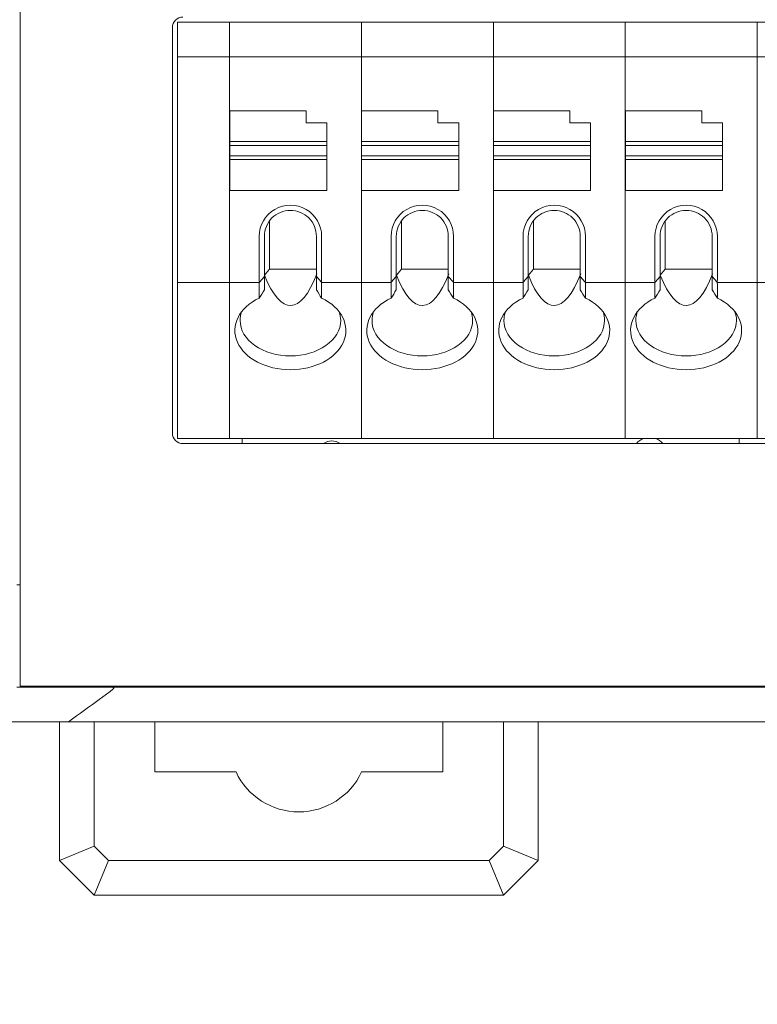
# Model space of a CAD drawing. Header units: millimetres. Extents: x -1114 to 1396, y -630 to 631.
# Tile 160 of 256: x -50 to -28, y -190 to -162. Entities that reach past the tile are written whole.
import ezdxf

# ---------------------------------------------------------------- set-up
doc = ezdxf.new("R2010")
doc.units = ezdxf.units.MM
doc.header["$MEASUREMENT"] = 0

msp = doc.modelspace()

# ---------------------------------------------------------------- linework, layer by layer
at = {"lineweight": 18}
for points, knots in [([(1038.9843, -629.7647), (1038.9843, -629.7647), (-1111.4882, -629.7647), (-1111.4882, -629.7647), (-1111.4882, -629.7647), (-1111.4882, -629.7647), (-1111.4882, 630.7883), (-1111.4882, 630.7883), (-1111.4882, 630.7883), (-1111.4882, 630.7883), (1038.9843, 630.7883), (1038.9843, 630.7883)], [0, 0, 0, 0, 0.3333333, 0.3333333, 0.3333333, 0.3333333, 0.6666667, 0.6666667, 0.6666667, 0.6666667, 1, 1, 1, 1]), ([(-45.0595, -161.6485), (-45.1391, -161.6485), (-45.2154, -161.6801), (-45.2716, -161.7363), (-45.2716, -161.7363), (-45.3279, -161.7926), (-45.3595, -161.8689), (-45.3595, -161.9485)], [0, 0, 0, 0, 0.5, 0.5, 0.5, 0.5, 1, 1, 1, 1]), ([(-41.0585, -167.9724), (-41.0585, -167.6508), (-41.2301, -167.3537), (-41.5085, -167.1929), (-41.5085, -167.1929), (-41.787, -167.0322), (-42.1301, -167.0322), (-42.4085, -167.1929), (-42.4085, -167.1929), (-42.687, -167.3537), (-42.8585, -167.6508), (-42.8585, -167.9724)], [0, 0, 0, 0, 0.3333333, 0.3333333, 0.3333333, 0.3333333, 0.6666667, 0.6666667, 0.6666667, 0.6666667, 1, 1, 1, 1]), ([(-41.9585, -167.2224), (-42.1575, -167.2224), (-42.3482, -167.3014), (-42.4889, -167.442), (-42.4889, -167.442), (-42.6295, -167.5827), (-42.7085, -167.7735), (-42.7085, -167.9724)], [0, 0, 0, 0, 0.5, 0.5, 0.5, 0.5, 1, 1, 1, 1]), ([(-41.2085, -167.9724), (-41.2085, -167.7735), (-41.2876, -167.5827), (-41.4282, -167.442), (-41.4282, -167.442), (-41.5689, -167.3014), (-41.7596, -167.2224), (-41.9585, -167.2224)], [0, 0, 0, 0, 0.5, 0.5, 0.5, 0.5, 1, 1, 1, 1]), ([(-37.2553, -167.9724), (-37.2553, -167.6508), (-37.4268, -167.3537), (-37.7053, -167.1929), (-37.7053, -167.1929), (-37.9838, -167.0322), (-38.3268, -167.0322), (-38.6053, -167.1929), (-38.6053, -167.1929), (-38.8838, -167.3537), (-39.0553, -167.6508), (-39.0553, -167.9724)], [0, 0, 0, 0, 0.3333333, 0.3333333, 0.3333333, 0.3333333, 0.6666667, 0.6666667, 0.6666667, 0.6666667, 1, 1, 1, 1]), ([(-38.1553, -167.2224), (-38.3542, -167.2224), (-38.545, -167.3014), (-38.6856, -167.442), (-38.6856, -167.442), (-38.8263, -167.5827), (-38.9053, -167.7735), (-38.9053, -167.9724)], [0, 0, 0, 0, 0.5, 0.5, 0.5, 0.5, 1, 1, 1, 1]), ([(-37.4053, -167.9724), (-37.4053, -167.7735), (-37.4843, -167.5827), (-37.625, -167.442), (-37.625, -167.442), (-37.7656, -167.3014), (-37.9564, -167.2224), (-38.1553, -167.2224)], [0, 0, 0, 0, 0.5, 0.5, 0.5, 0.5, 1, 1, 1, 1]), ([(-33.452, -167.9724), (-33.452, -167.6508), (-33.6236, -167.3537), (-33.902, -167.1929), (-33.902, -167.1929), (-34.1805, -167.0322), (-34.5236, -167.0322), (-34.802, -167.1929), (-34.802, -167.1929), (-35.0805, -167.3537), (-35.252, -167.6508), (-35.252, -167.9724)], [0, 0, 0, 0, 0.3333333, 0.3333333, 0.3333333, 0.3333333, 0.6666667, 0.6666667, 0.6666667, 0.6666667, 1, 1, 1, 1]), ([(-34.352, -167.2224), (-34.5509, -167.2224), (-34.7417, -167.3014), (-34.8824, -167.442), (-34.8824, -167.442), (-35.023, -167.5827), (-35.102, -167.7735), (-35.102, -167.9724)], [0, 0, 0, 0, 0.5, 0.5, 0.5, 0.5, 1, 1, 1, 1]), ([(-33.602, -167.9724), (-33.602, -167.7735), (-33.6811, -167.5827), (-33.8217, -167.442), (-33.8217, -167.442), (-33.9624, -167.3014), (-34.1531, -167.2224), (-34.352, -167.2224)], [0, 0, 0, 0, 0.5, 0.5, 0.5, 0.5, 1, 1, 1, 1]), ([(-29.6488, -167.9724), (-29.6488, -167.6508), (-29.8203, -167.3537), (-30.0988, -167.1929), (-30.0988, -167.1929), (-30.3772, -167.0322), (-30.7203, -167.0322), (-30.9988, -167.1929), (-30.9988, -167.1929), (-31.2772, -167.3537), (-31.4488, -167.6508), (-31.4488, -167.9724)], [0, 0, 0, 0, 0.3333333, 0.3333333, 0.3333333, 0.3333333, 0.6666667, 0.6666667, 0.6666667, 0.6666667, 1, 1, 1, 1]), ([(-30.5488, -167.2224), (-30.7477, -167.2224), (-30.9385, -167.3014), (-31.0791, -167.442), (-31.0791, -167.442), (-31.2198, -167.5827), (-31.2988, -167.7735), (-31.2988, -167.9724)], [0, 0, 0, 0, 0.5, 0.5, 0.5, 0.5, 1, 1, 1, 1]), ([(-29.7988, -167.9724), (-29.7988, -167.7735), (-29.8778, -167.5827), (-30.0185, -167.442), (-30.0185, -167.442), (-30.1591, -167.3014), (-30.3499, -167.2224), (-30.5488, -167.2224)], [0, 0, 0, 0, 0.5, 0.5, 0.5, 0.5, 1, 1, 1, 1]), ([(-42.8585, -169.7518), (-43.4392, -170.0311), (-43.6944, -170.5455), (-43.4877, -171.0201), (-43.4877, -171.0201), (-43.281, -171.4947), (-42.6608, -171.8186), (-41.9585, -171.8186)], [0, 0, 0, 0, 0.5, 0.5, 0.5, 0.5, 1, 1, 1, 1]), ([(-41.9585, -171.8186), (-41.2563, -171.8186), (-40.6361, -171.4947), (-40.4294, -171.0201), (-40.4294, -171.0201), (-40.2227, -170.5455), (-40.4779, -170.0311), (-41.0585, -169.7518)], [0, 0, 0, 0, 0.5, 0.5, 0.5, 0.5, 1, 1, 1, 1]), ([(-39.0553, -169.7518), (-39.6359, -170.0311), (-39.8911, -170.5455), (-39.6844, -171.0201), (-39.6844, -171.0201), (-39.4778, -171.4947), (-38.8576, -171.8186), (-38.1553, -171.8186)], [0, 0, 0, 0, 0.5, 0.5, 0.5, 0.5, 1, 1, 1, 1]), ([(-38.1553, -171.8186), (-37.453, -171.8186), (-36.8328, -171.4947), (-36.6261, -171.0201), (-36.6261, -171.0201), (-36.4195, -170.5455), (-36.6746, -170.0311), (-37.2553, -169.7518)], [0, 0, 0, 0, 0.5, 0.5, 0.5, 0.5, 1, 1, 1, 1]), ([(-35.252, -169.7518), (-35.8327, -170.0311), (-36.0879, -170.5455), (-35.8812, -171.0201), (-35.8812, -171.0201), (-35.6745, -171.4947), (-35.0543, -171.8186), (-34.352, -171.8186)], [0, 0, 0, 0, 0.5, 0.5, 0.5, 0.5, 1, 1, 1, 1]), ([(-34.352, -171.8186), (-33.6497, -171.8186), (-33.0296, -171.4947), (-32.8229, -171.0201), (-32.8229, -171.0201), (-32.6162, -170.5455), (-32.8714, -170.0311), (-33.452, -169.7518)], [0, 0, 0, 0, 0.5, 0.5, 0.5, 0.5, 1, 1, 1, 1]), ([(-31.4488, -169.7518), (-32.0294, -170.0311), (-32.2846, -170.5455), (-32.0779, -171.0201), (-32.0779, -171.0201), (-31.8713, -171.4947), (-31.2511, -171.8186), (-30.5488, -171.8186)], [0, 0, 0, 0, 0.5, 0.5, 0.5, 0.5, 1, 1, 1, 1]), ([(-30.5488, -171.8186), (-29.8465, -171.8186), (-29.2263, -171.4947), (-29.0196, -171.0201), (-29.0196, -171.0201), (-28.813, -170.5455), (-29.0681, -170.0311), (-29.6488, -169.7518)], [0, 0, 0, 0, 0.5, 0.5, 0.5, 0.5, 1, 1, 1, 1]), ([(-43.4085, -170.3958), (-43.4085, -170.6677), (-43.2558, -170.9285), (-42.9839, -171.1208), (-42.9839, -171.1208), (-42.7119, -171.3131), (-42.3431, -171.4211), (-41.9585, -171.4211)], [0, 0, 0, 0, 0.5, 0.5, 0.5, 0.5, 1, 1, 1, 1]), ([(-41.9585, -171.4211), (-41.574, -171.4211), (-41.2052, -171.3131), (-40.9332, -171.1208), (-40.9332, -171.1208), (-40.6613, -170.9285), (-40.5085, -170.6677), (-40.5085, -170.3958)], [0, 0, 0, 0, 0.5, 0.5, 0.5, 0.5, 1, 1, 1, 1]), ([(-39.6053, -170.3958), (-39.6053, -170.6677), (-39.4525, -170.9285), (-39.1806, -171.1208), (-39.1806, -171.1208), (-38.9087, -171.3131), (-38.5399, -171.4211), (-38.1553, -171.4211)], [0, 0, 0, 0, 0.5, 0.5, 0.5, 0.5, 1, 1, 1, 1]), ([(-38.1553, -171.4211), (-37.7707, -171.4211), (-37.4019, -171.3131), (-37.13, -171.1208), (-37.13, -171.1208), (-36.8581, -170.9285), (-36.7053, -170.6677), (-36.7053, -170.3958)], [0, 0, 0, 0, 0.5, 0.5, 0.5, 0.5, 1, 1, 1, 1]), ([(-35.802, -170.3958), (-35.802, -170.6677), (-35.6493, -170.9285), (-35.3773, -171.1208), (-35.3773, -171.1208), (-35.1054, -171.3131), (-34.7366, -171.4211), (-34.352, -171.4211)], [0, 0, 0, 0, 0.5, 0.5, 0.5, 0.5, 1, 1, 1, 1]), ([(-34.352, -171.4211), (-33.9675, -171.4211), (-33.5987, -171.3131), (-33.3267, -171.1208), (-33.3267, -171.1208), (-33.0548, -170.9285), (-32.902, -170.6677), (-32.902, -170.3958)], [0, 0, 0, 0, 0.5, 0.5, 0.5, 0.5, 1, 1, 1, 1]), ([(-31.9988, -170.3958), (-31.9988, -170.6677), (-31.846, -170.9285), (-31.5741, -171.1208), (-31.5741, -171.1208), (-31.3022, -171.3131), (-30.9333, -171.4211), (-30.5488, -171.4211)], [0, 0, 0, 0, 0.5, 0.5, 0.5, 0.5, 1, 1, 1, 1]), ([(-30.5488, -171.4211), (-30.1642, -171.4211), (-29.7954, -171.3131), (-29.5235, -171.1208), (-29.5235, -171.1208), (-29.2515, -170.9285), (-29.0988, -170.6677), (-29.0988, -170.3958)], [0, 0, 0, 0, 0.5, 0.5, 0.5, 0.5, 1, 1, 1, 1]), ([(-45.3595, -173.6485), (-45.3595, -173.728), (-45.3279, -173.8043), (-45.2716, -173.8606), (-45.2716, -173.8606), (-45.2154, -173.9168), (-45.1391, -173.9485), (-45.0595, -173.9485)], [0, 0, 0, 0, 0.5, 0.5, 0.5, 0.5, 1, 1, 1, 1]), ([(-47.8463, -180.9702), (-47.8793, -180.9706), (-47.9121, -180.9706), (-47.9447, -180.9703), (-47.9447, -180.9703), (-47.9774, -180.9701), (-48.0099, -180.9699), (-48.0423, -180.9697), (-48.0423, -180.9697), (-48.1071, -180.9695), (-48.1714, -180.9694), (-48.2351, -180.9695), (-48.2351, -180.9695), (-48.2988, -180.9695), (-48.362, -180.9695), (-48.4247, -180.9695), (-48.4247, -180.9695), (-48.456, -180.9695), (-48.4872, -180.9695), (-48.5182, -180.9695), (-48.5182, -180.9695), (-48.5492, -180.9695), (-48.5798, -180.9694), (-48.61, -180.9694), (-48.61, -180.9694), (-48.7309, -180.9694), (-48.8455, -180.9695), (-48.954, -180.9695), (-48.954, -180.9695), (-48.9811, -180.9695), (-49.0079, -180.9695), (-49.0342, -180.9695), (-49.0342, -180.9695), (-49.0606, -180.9695), (-49.0866, -180.9695), (-49.112, -180.9695), (-49.112, -180.9695), (-49.163, -180.9695), (-49.2117, -180.9695), (-49.2582, -180.9695), (-49.2582, -180.9695), (-49.3048, -180.9694), (-49.3491, -180.9694), (-49.391, -180.9694), (-49.391, -180.9694), (-49.4328, -180.9693), (-49.4721, -180.9694), (-49.5087, -180.9694), (-49.5087, -180.9694), (-49.5454, -180.9694), (-49.5793, -180.9695), (-49.6103, -180.9695), (-49.6103, -180.9695), (-49.6258, -180.9695), (-49.6406, -180.9695), (-49.6547, -180.9695), (-49.6547, -180.9695), (-49.6687, -180.9695), (-49.6821, -180.9695), (-49.6946, -180.9695), (-49.6946, -180.9695), (-49.7447, -180.9695), (-49.7824, -180.9694), (-49.8078, -180.9696), (-49.8078, -180.9696), (-49.8205, -180.9696), (-49.8301, -180.9697), (-49.8366, -180.9699), (-49.8366, -180.9699), (-49.8398, -180.97), (-49.8423, -180.9702), (-49.8439, -180.9703), (-49.8439, -180.9703), (-49.8455, -180.9705), (-49.8463, -180.9705), (-49.8463, -180.9702)], [0, 0, 0, 0, 0.0526316, 0.0526316, 0.0526316, 0.0526316, 0.1052632, 0.1052632, 0.1052632, 0.1052632, 0.1578947, 0.1578947, 0.1578947, 0.1578947, 0.2105263, 0.2105263, 0.2105263, 0.2105263, 0.2631579, 0.2631579, 0.2631579, 0.2631579, 0.3157895, 0.3157895, 0.3157895, 0.3157895, 0.3684211, 0.3684211, 0.3684211, 0.3684211, 0.4210526, 0.4210526, 0.4210526, 0.4210526, 0.4736842, 0.4736842, 0.4736842, 0.4736842, 0.5263158, 0.5263158, 0.5263158, 0.5263158, 0.5789474, 0.5789474, 0.5789474, 0.5789474, 0.6315789, 0.6315789, 0.6315789, 0.6315789, 0.6842105, 0.6842105, 0.6842105, 0.6842105, 0.7368421, 0.7368421, 0.7368421, 0.7368421, 0.7894737, 0.7894737, 0.7894737, 0.7894737, 0.8421053, 0.8421053, 0.8421053, 0.8421053, 0.8947368, 0.8947368, 0.8947368, 0.8947368, 0.9473684, 0.9473684, 0.9473684, 0.9473684, 1, 1, 1, 1]), ([(-48.3537, -181.9695), (-48.0475, -181.7479), (-47.7413, -181.5264), (-47.437, -181.3043), (-47.437, -181.3043), (-47.3429, -181.2356), (-47.2482, -181.167), (-47.1575, -181.0974), (-47.1575, -181.0974), (-47.1348, -181.08), (-47.1124, -181.0625), (-47.0915, -181.0447), (-47.0915, -181.0447), (-47.0811, -181.0357), (-47.071, -181.0267), (-47.0627, -181.0174), (-47.0627, -181.0174), (-47.0586, -181.0127), (-47.0548, -181.0079), (-47.0525, -181.003), (-47.0525, -181.003), (-47.0503, -180.9981), (-47.0494, -180.9927), (-47.0539, -180.9881), (-47.0539, -180.9881), (-47.0585, -180.9836), (-47.0684, -180.9804), (-47.0788, -180.9784), (-47.0788, -180.9784), (-47.0892, -180.9764), (-47.1001, -180.9752), (-47.111, -180.9742), (-47.111, -180.9742), (-47.1328, -180.9723), (-47.1551, -180.9713), (-47.1773, -180.9706), (-47.1773, -180.9706), (-47.1876, -180.9702), (-47.1978, -180.9699), (-47.2081, -180.9696)], [0, 0, 0, 0, 0.1, 0.1, 0.1, 0.1, 0.2, 0.2, 0.2, 0.2, 0.3, 0.3, 0.3, 0.3, 0.4, 0.4, 0.4, 0.4, 0.5, 0.5, 0.5, 0.5, 0.6, 0.6, 0.6, 0.6, 0.7, 0.7, 0.7, 0.7, 0.8, 0.8, 0.8, 0.8, 0.9, 0.9, 0.9, 0.9, 1, 1, 1, 1]), ([(-47.3463, -180.9697), (-47.4297, -180.9698), (-47.513, -180.9695), (-47.5963, -180.9694), (-47.5963, -180.9694), (-47.6797, -180.9693), (-47.763, -180.9693), (-47.8463, -180.9702)], [0, 0, 0, 0, 0.5, 0.5, 0.5, 0.5, 1, 1, 1, 1]), ([(-46.1615, -180.9695), (-46.2868, -180.9695), (-46.412, -180.9695), (-46.5373, -180.9695), (-46.5373, -180.9695), (-46.6721, -180.9695), (-46.807, -180.9695), (-46.9418, -180.9695), (-46.9418, -180.9695), (-47.0767, -180.9695), (-47.2115, -180.9696), (-47.3463, -180.9697)], [0, 0, 0, 0, 0.3333333, 0.3333333, 0.3333333, 0.3333333, 0.6666667, 0.6666667, 0.6666667, 0.6666667, 1, 1, 1, 1]), ([(-27.6436, -180.9695), (-30.8386, -180.9695), (-34.0355, -180.9695), (-37.2345, -180.9695), (-37.2345, -180.9695), (-37.6344, -180.9695), (-38.0344, -180.9695), (-38.4343, -180.9695), (-38.4343, -180.9695), (-38.8343, -180.9695), (-39.2351, -180.9695), (-39.6324, -180.9695), (-39.6324, -180.9695), (-40.0296, -180.9695), (-40.4228, -180.9695), (-40.8062, -180.9695), (-40.8062, -180.9695), (-41.1895, -180.9695), (-41.5614, -180.9695), (-41.9219, -180.9695), (-41.9219, -180.9695), (-42.643, -180.9695), (-43.3268, -180.9695), (-44.0318, -180.9695), (-44.0318, -180.9695), (-44.7368, -180.9695), (-45.455, -180.9695), (-46.1615, -180.9695)], [0, 0, 0, 0, 0.1428571, 0.1428571, 0.1428571, 0.1428571, 0.2857143, 0.2857143, 0.2857143, 0.2857143, 0.4285714, 0.4285714, 0.4285714, 0.4285714, 0.5714286, 0.5714286, 0.5714286, 0.5714286, 0.7142857, 0.7142857, 0.7142857, 0.7142857, 0.8571429, 0.8571429, 0.8571429, 0.8571429, 1, 1, 1, 1]), ([(-48.8092, -181.9695), (-49.0195, -181.9695), (-49.2244, -181.9695), (-49.422, -181.9695), (-49.422, -181.9695), (-49.4714, -181.9695), (-49.5203, -181.9695), (-49.5688, -181.9695), (-49.5688, -181.9695), (-49.6173, -181.9695), (-49.6654, -181.9695), (-49.713, -181.9695), (-49.713, -181.9695), (-49.8083, -181.9695), (-49.9019, -181.9695), (-49.9937, -181.9695), (-49.9937, -181.9695), (-50.0166, -181.9695), (-50.0395, -181.9695), (-50.0621, -181.9695), (-50.0621, -181.9695), (-50.0847, -181.9695), (-50.1072, -181.9695), (-50.1294, -181.9695), (-50.1294, -181.9695), (-50.1739, -181.9695), (-50.2177, -181.9695), (-50.2607, -181.9695), (-50.2607, -181.9695), (-50.3466, -181.9695), (-50.4296, -181.9695), (-50.5096, -181.9695), (-50.5096, -181.9695), (-50.5896, -181.9695), (-50.6666, -181.9695), (-50.7408, -181.9695), (-50.7408, -181.9695), (-50.8149, -181.9695), (-50.8861, -181.9695), (-50.9542, -181.9695), (-50.9542, -181.9695), (-50.9883, -181.9695), (-51.0216, -181.9695), (-51.0542, -181.9695), (-51.0542, -181.9695), (-51.0867, -181.9695), (-51.1183, -181.9695), (-51.1488, -181.9695), (-51.1488, -181.9695), (-51.2099, -181.9695), (-51.267, -181.9695), (-51.3203, -181.9695), (-51.3203, -181.9695), (-51.3735, -181.9695), (-51.4229, -181.9695), (-51.4685, -181.9695), (-51.4685, -181.9695), (-51.514, -181.9695), (-51.5558, -181.9695), (-51.5936, -181.9695), (-51.5936, -181.9695), (-51.6125, -181.9695), (-51.6304, -181.9695), (-51.6474, -181.9695), (-51.6474, -181.9695), (-51.6558, -181.9695), (-51.6641, -181.9695), (-51.672, -181.9695), (-51.672, -181.9695), (-51.6799, -181.9695), (-51.6876, -181.9695), (-51.695, -181.9695), (-51.695, -181.9695), (-51.7246, -181.9695), (-51.7496, -181.9695), (-51.7706, -181.9695), (-51.7706, -181.9695), (-51.7781, -181.9695), (-51.7851, -181.9695), (-51.7915, -181.9695)], [0, 0, 0, 0, 0.05, 0.05, 0.05, 0.05, 0.1, 0.1, 0.1, 0.1, 0.15, 0.15, 0.15, 0.15, 0.2, 0.2, 0.2, 0.2, 0.25, 0.25, 0.25, 0.25, 0.3, 0.3, 0.3, 0.3, 0.35, 0.35, 0.35, 0.35, 0.4, 0.4, 0.4, 0.4, 0.45, 0.45, 0.45, 0.45, 0.5, 0.5, 0.5, 0.5, 0.55, 0.55, 0.55, 0.55, 0.6, 0.6, 0.6, 0.6, 0.65, 0.65, 0.65, 0.65, 0.7, 0.7, 0.7, 0.7, 0.75, 0.75, 0.75, 0.75, 0.8, 0.8, 0.8, 0.8, 0.85, 0.85, 0.85, 0.85, 0.9, 0.9, 0.9, 0.9, 0.95, 0.95, 0.95, 0.95, 1, 1, 1, 1]), ([(-26.6436, -181.9695), (-26.7566, -181.9695), (-26.8696, -181.9695), (-26.9826, -181.9695), (-26.9826, -181.9695), (-30.8906, -181.9695), (-34.7959, -181.9695), (-38.6977, -181.9695), (-38.6977, -181.9695), (-39.5831, -181.9695), (-40.4682, -181.9695), (-41.4183, -181.9695), (-41.4183, -181.9695), (-42.3684, -181.9695), (-43.3834, -181.9695), (-44.3785, -181.9695), (-44.3785, -181.9695), (-45.3736, -181.9695), (-46.3488, -181.9695), (-47.3374, -181.9695)], [0, 0, 0, 0, 0.2, 0.2, 0.2, 0.2, 0.4, 0.4, 0.4, 0.4, 0.6, 0.6, 0.6, 0.6, 0.8, 0.8, 0.8, 0.8, 1, 1, 1, 1]), ([(-43.5265, -183.4195), (-43.197, -184.1214), (-42.4915, -184.5695), (-41.7161, -184.5695), (-41.7161, -184.5695), (-40.9407, -184.5695), (-40.2352, -184.1214), (-39.9057, -183.4195)], [0, 0, 0, 0, 0.5, 0.5, 0.5, 0.5, 1, 1, 1, 1])]:
    msp.add_open_spline(points, degree=3, knots=knots, dxfattribs=at)
for points in [[(-49.7463, -178.9479), (-49.7463, -178.9479), (-49.7463, -128.9479), (-49.7463, -128.9479)], [(-45.2095, -161.7985), (-45.2095, -161.7985), (-43.7118, -161.7985), (-43.7118, -161.7985)], [(-45.2095, -161.8482), (-45.2095, -161.8482), (-45.2095, -161.7985), (-45.2095, -161.7985)], [(-45.2095, -161.7985), (-45.2095, -161.7985), (-43.7118, -161.7985), (-43.7118, -161.7985)], [(-45.2095, -162.7487), (-45.2095, -162.7487), (-45.2095, -161.8482), (-45.2095, -161.8482)], [(-43.7118, -161.7985), (-43.7118, -161.7985), (-39.9085, -161.7985), (-39.9085, -161.7985)], [(-43.7118, -161.8482), (-43.7118, -161.8482), (-43.7118, -161.7985), (-43.7118, -161.7985)], [(-39.9085, -161.7985), (-39.9085, -161.7985), (-43.7118, -161.7985), (-43.7118, -161.7985)], [(-43.7118, -161.8482), (-43.7118, -161.8482), (-43.7118, -161.7985), (-43.7118, -161.7985)], [(-43.7118, -162.7487), (-43.7118, -162.7487), (-43.7118, -161.8482), (-43.7118, -161.8482)], [(-43.7118, -162.7487), (-43.7118, -162.7487), (-43.7118, -161.8482), (-43.7118, -161.8482)], [(-39.9085, -161.7985), (-39.9085, -161.7985), (-36.1053, -161.7985), (-36.1053, -161.7985)], [(-39.9085, -161.8482), (-39.9085, -161.8482), (-39.9085, -161.7985), (-39.9085, -161.7985)], [(-39.9085, -161.8482), (-39.9085, -161.8482), (-39.9085, -161.7985), (-39.9085, -161.7985)], [(-36.1053, -161.7985), (-36.1053, -161.7985), (-39.9085, -161.7985), (-39.9085, -161.7985)], [(-39.9085, -162.7487), (-39.9085, -162.7487), (-39.9085, -161.8482), (-39.9085, -161.8482)], [(-39.9085, -162.7487), (-39.9085, -162.7487), (-39.9085, -161.8482), (-39.9085, -161.8482)], [(-36.1053, -161.7985), (-36.1053, -161.7985), (-32.302, -161.7985), (-32.302, -161.7985)], [(-36.1053, -161.8482), (-36.1053, -161.8482), (-36.1053, -161.7985), (-36.1053, -161.7985)], [(-32.302, -161.7985), (-32.302, -161.7985), (-36.1053, -161.7985), (-36.1053, -161.7985)], [(-36.1053, -161.8482), (-36.1053, -161.8482), (-36.1053, -161.7985), (-36.1053, -161.7985)], [(-36.1053, -162.7487), (-36.1053, -162.7487), (-36.1053, -161.8482), (-36.1053, -161.8482)], [(-36.1053, -162.7487), (-36.1053, -162.7487), (-36.1053, -161.8482), (-36.1053, -161.8482)], [(-32.302, -161.7985), (-32.302, -161.7985), (-28.4988, -161.7985), (-28.4988, -161.7985)], [(-32.302, -161.8482), (-32.302, -161.8482), (-32.302, -161.7985), (-32.302, -161.7985)], [(-32.302, -161.8482), (-32.302, -161.8482), (-32.302, -161.7985), (-32.302, -161.7985)], [(-28.4988, -161.7985), (-28.4988, -161.7985), (-32.302, -161.7985), (-32.302, -161.7985)], [(-32.302, -162.7487), (-32.302, -162.7487), (-32.302, -161.8482), (-32.302, -161.8482)], [(-32.302, -162.7487), (-32.302, -162.7487), (-32.302, -161.8482), (-32.302, -161.8482)], [(-28.4988, -161.7985), (-28.4988, -161.7985), (-24.6955, -161.7985), (-24.6955, -161.7985)], [(-28.4988, -161.8482), (-28.4988, -161.8482), (-28.4988, -161.7985), (-28.4988, -161.7985)], [(-28.4988, -161.8482), (-28.4988, -161.8482), (-28.4988, -161.7985), (-28.4988, -161.7985)], [(-24.6955, -161.7985), (-24.6955, -161.7985), (-28.4988, -161.7985), (-28.4988, -161.7985)], [(-28.4988, -162.7487), (-28.4988, -162.7487), (-28.4988, -161.8482), (-28.4988, -161.8482)], [(-28.4988, -162.7487), (-28.4988, -162.7487), (-28.4988, -161.8482), (-28.4988, -161.8482)], [(-45.3595, -173.6485), (-45.3595, -173.6485), (-45.3595, -161.9485), (-45.3595, -161.9485)], [(-45.2095, -162.8689), (-45.2095, -162.8689), (-45.2095, -162.7487), (-45.2095, -162.7487)], [(-43.7118, -162.7985), (-43.7118, -162.7985), (-45.2095, -162.7985), (-45.2095, -162.7985)], [(-45.2095, -169.228), (-45.2095, -169.228), (-45.2095, -162.8689), (-45.2095, -162.8689)], [(-43.7118, -162.8689), (-43.7118, -162.8689), (-43.7118, -162.7487), (-43.7118, -162.7487)], [(-43.7118, -162.8689), (-43.7118, -162.8689), (-43.7118, -162.7487), (-43.7118, -162.7487)], [(-43.7118, -162.7985), (-43.7118, -162.7985), (-39.9085, -162.7985), (-39.9085, -162.7985)], [(-43.7118, -169.228), (-43.7118, -169.228), (-43.7118, -162.8689), (-43.7118, -162.8689)], [(-43.7118, -169.228), (-43.7118, -169.228), (-43.7118, -162.8689), (-43.7118, -162.8689)], [(-39.9085, -162.8689), (-39.9085, -162.8689), (-39.9085, -162.7487), (-39.9085, -162.7487)], [(-39.9085, -162.8689), (-39.9085, -162.8689), (-39.9085, -162.7487), (-39.9085, -162.7487)], [(-39.9085, -162.7985), (-39.9085, -162.7985), (-36.1053, -162.7985), (-36.1053, -162.7985)], [(-39.9085, -169.228), (-39.9085, -169.228), (-39.9085, -162.8689), (-39.9085, -162.8689)], [(-39.9085, -169.228), (-39.9085, -169.228), (-39.9085, -162.8689), (-39.9085, -162.8689)], [(-36.1053, -162.8689), (-36.1053, -162.8689), (-36.1053, -162.7487), (-36.1053, -162.7487)], [(-36.1053, -162.8689), (-36.1053, -162.8689), (-36.1053, -162.7487), (-36.1053, -162.7487)], [(-36.1053, -162.7985), (-36.1053, -162.7985), (-32.302, -162.7985), (-32.302, -162.7985)], [(-36.1053, -169.228), (-36.1053, -169.228), (-36.1053, -162.8689), (-36.1053, -162.8689)], [(-36.1053, -169.228), (-36.1053, -169.228), (-36.1053, -162.8689), (-36.1053, -162.8689)], [(-32.302, -162.8689), (-32.302, -162.8689), (-32.302, -162.7487), (-32.302, -162.7487)], [(-32.302, -162.8689), (-32.302, -162.8689), (-32.302, -162.7487), (-32.302, -162.7487)], [(-32.302, -162.7985), (-32.302, -162.7985), (-28.4988, -162.7985), (-28.4988, -162.7985)], [(-32.302, -169.228), (-32.302, -169.228), (-32.302, -162.8689), (-32.302, -162.8689)], [(-32.302, -169.228), (-32.302, -169.228), (-32.302, -162.8689), (-32.302, -162.8689)], [(-28.4988, -162.8689), (-28.4988, -162.8689), (-28.4988, -162.7487), (-28.4988, -162.7487)], [(-28.4988, -162.8689), (-28.4988, -162.8689), (-28.4988, -162.7487), (-28.4988, -162.7487)], [(-28.4988, -162.7985), (-28.4988, -162.7985), (-24.6955, -162.7985), (-24.6955, -162.7985)], [(-28.4988, -169.228), (-28.4988, -169.228), (-28.4988, -162.8689), (-28.4988, -162.8689)], [(-28.4988, -169.228), (-28.4988, -169.228), (-28.4988, -162.8689), (-28.4988, -162.8689)], [(-41.5085, -164.3485), (-41.5085, -164.3485), (-43.7085, -164.3485), (-43.7085, -164.3485)], [(-43.7085, -164.3485), (-43.7085, -164.3485), (-43.7085, -165.2393), (-43.7085, -165.2393)], [(-41.5085, -164.6985), (-41.5085, -164.6985), (-41.5085, -164.3485), (-41.5085, -164.3485)], [(-37.7053, -164.3485), (-37.7053, -164.3485), (-39.9053, -164.3485), (-39.9053, -164.3485)], [(-39.9053, -164.3485), (-39.9053, -164.3485), (-39.9053, -165.2393), (-39.9053, -165.2393)], [(-37.7053, -164.6985), (-37.7053, -164.6985), (-37.7053, -164.3485), (-37.7053, -164.3485)], [(-33.902, -164.3485), (-33.902, -164.3485), (-36.102, -164.3485), (-36.102, -164.3485)], [(-36.102, -164.3485), (-36.102, -164.3485), (-36.102, -165.2393), (-36.102, -165.2393)], [(-33.902, -164.6985), (-33.902, -164.6985), (-33.902, -164.3485), (-33.902, -164.3485)], [(-30.0988, -164.3485), (-30.0988, -164.3485), (-32.2988, -164.3485), (-32.2988, -164.3485)], [(-32.2988, -164.3485), (-32.2988, -164.3485), (-32.2988, -165.2393), (-32.2988, -165.2393)], [(-30.0988, -164.6985), (-30.0988, -164.6985), (-30.0988, -164.3485), (-30.0988, -164.3485)], [(-40.9085, -164.6985), (-40.9085, -164.6985), (-41.5085, -164.6985), (-41.5085, -164.6985)], [(-40.9085, -165.2393), (-40.9085, -165.2393), (-40.9085, -164.6985), (-40.9085, -164.6985)], [(-37.1053, -164.6985), (-37.1053, -164.6985), (-37.7053, -164.6985), (-37.7053, -164.6985)], [(-37.1053, -165.2393), (-37.1053, -165.2393), (-37.1053, -164.6985), (-37.1053, -164.6985)], [(-33.302, -164.6985), (-33.302, -164.6985), (-33.902, -164.6985), (-33.902, -164.6985)], [(-33.302, -165.2393), (-33.302, -165.2393), (-33.302, -164.6985), (-33.302, -164.6985)], [(-29.4988, -164.6985), (-29.4988, -164.6985), (-30.0988, -164.6985), (-30.0988, -164.6985)], [(-29.4988, -165.2393), (-29.4988, -165.2393), (-29.4988, -164.6985), (-29.4988, -164.6985)], [(-43.7085, -165.2393), (-43.7085, -165.2393), (-43.7085, -165.3485), (-43.7085, -165.3485)], [(-43.7085, -165.2393), (-43.7085, -165.2393), (-40.9085, -165.2393), (-40.9085, -165.2393)], [(-40.9085, -165.2393), (-40.9085, -165.2393), (-40.9085, -165.3485), (-40.9085, -165.3485)], [(-39.9053, -165.2393), (-39.9053, -165.2393), (-37.1053, -165.2393), (-37.1053, -165.2393)], [(-39.9053, -165.2393), (-39.9053, -165.2393), (-39.9053, -165.3485), (-39.9053, -165.3485)], [(-37.1053, -165.2393), (-37.1053, -165.2393), (-37.1053, -165.3485), (-37.1053, -165.3485)], [(-36.102, -165.2393), (-36.102, -165.2393), (-33.302, -165.2393), (-33.302, -165.2393)], [(-36.102, -165.2393), (-36.102, -165.2393), (-36.102, -165.3485), (-36.102, -165.3485)], [(-33.302, -165.2393), (-33.302, -165.2393), (-33.302, -165.3485), (-33.302, -165.3485)], [(-32.2988, -165.2393), (-32.2988, -165.2393), (-32.2988, -165.3485), (-32.2988, -165.3485)], [(-32.2988, -165.2393), (-32.2988, -165.2393), (-29.4988, -165.2393), (-29.4988, -165.2393)], [(-29.4988, -165.2393), (-29.4988, -165.2393), (-29.4988, -165.3485), (-29.4988, -165.3485)], [(-43.7085, -165.6485), (-43.7085, -165.6485), (-43.7085, -165.3485), (-43.7085, -165.3485)], [(-43.7085, -165.3485), (-43.7085, -165.3485), (-40.9085, -165.3485), (-40.9085, -165.3485)], [(-40.9085, -165.3485), (-40.9085, -165.3485), (-40.9085, -165.6485), (-40.9085, -165.6485)], [(-39.9053, -165.6485), (-39.9053, -165.6485), (-39.9053, -165.3485), (-39.9053, -165.3485)], [(-39.9053, -165.3485), (-39.9053, -165.3485), (-37.1053, -165.3485), (-37.1053, -165.3485)], [(-37.1053, -165.3485), (-37.1053, -165.3485), (-37.1053, -165.6485), (-37.1053, -165.6485)], [(-36.102, -165.6485), (-36.102, -165.6485), (-36.102, -165.3485), (-36.102, -165.3485)], [(-36.102, -165.3485), (-36.102, -165.3485), (-33.302, -165.3485), (-33.302, -165.3485)], [(-33.302, -165.3485), (-33.302, -165.3485), (-33.302, -165.6485), (-33.302, -165.6485)], [(-32.2988, -165.6485), (-32.2988, -165.6485), (-32.2988, -165.3485), (-32.2988, -165.3485)], [(-32.2988, -165.3485), (-32.2988, -165.3485), (-29.4988, -165.3485), (-29.4988, -165.3485)], [(-29.4988, -165.3485), (-29.4988, -165.3485), (-29.4988, -165.6485), (-29.4988, -165.6485)], [(-43.7085, -165.6485), (-43.7085, -165.6485), (-43.7085, -165.7576), (-43.7085, -165.7576)], [(-40.9085, -165.6485), (-40.9085, -165.6485), (-43.7085, -165.6485), (-43.7085, -165.6485)], [(-43.7085, -165.7576), (-43.7085, -165.7576), (-43.7085, -166.6485), (-43.7085, -166.6485)], [(-40.9085, -165.7576), (-40.9085, -165.7576), (-43.7085, -165.7576), (-43.7085, -165.7576)], [(-40.9085, -165.6485), (-40.9085, -165.6485), (-40.9085, -165.7576), (-40.9085, -165.7576)], [(-40.9085, -165.7576), (-40.9085, -165.7576), (-40.9085, -166.6485), (-40.9085, -166.6485)], [(-37.1053, -165.6485), (-37.1053, -165.6485), (-39.9053, -165.6485), (-39.9053, -165.6485)], [(-39.9053, -165.6485), (-39.9053, -165.6485), (-39.9053, -165.7576), (-39.9053, -165.7576)], [(-37.1053, -165.7576), (-37.1053, -165.7576), (-39.9053, -165.7576), (-39.9053, -165.7576)], [(-39.9053, -165.7576), (-39.9053, -165.7576), (-39.9053, -166.6485), (-39.9053, -166.6485)], [(-37.1053, -165.6485), (-37.1053, -165.6485), (-37.1053, -165.7576), (-37.1053, -165.7576)], [(-37.1053, -165.7576), (-37.1053, -165.7576), (-37.1053, -166.6485), (-37.1053, -166.6485)], [(-33.302, -165.6485), (-33.302, -165.6485), (-36.102, -165.6485), (-36.102, -165.6485)], [(-36.102, -165.6485), (-36.102, -165.6485), (-36.102, -165.7576), (-36.102, -165.7576)], [(-36.102, -165.7576), (-36.102, -165.7576), (-36.102, -166.6485), (-36.102, -166.6485)], [(-33.302, -165.7576), (-33.302, -165.7576), (-36.102, -165.7576), (-36.102, -165.7576)], [(-33.302, -165.6485), (-33.302, -165.6485), (-33.302, -165.7576), (-33.302, -165.7576)], [(-33.302, -165.7576), (-33.302, -165.7576), (-33.302, -166.6485), (-33.302, -166.6485)], [(-32.2988, -165.6485), (-32.2988, -165.6485), (-32.2988, -165.7576), (-32.2988, -165.7576)], [(-29.4988, -165.6485), (-29.4988, -165.6485), (-32.2988, -165.6485), (-32.2988, -165.6485)], [(-32.2988, -165.7576), (-32.2988, -165.7576), (-32.2988, -166.6485), (-32.2988, -166.6485)], [(-29.4988, -165.7576), (-29.4988, -165.7576), (-32.2988, -165.7576), (-32.2988, -165.7576)], [(-29.4988, -165.6485), (-29.4988, -165.6485), (-29.4988, -165.7576), (-29.4988, -165.7576)], [(-29.4988, -165.7576), (-29.4988, -165.7576), (-29.4988, -166.6485), (-29.4988, -166.6485)], [(-40.9085, -166.6485), (-40.9085, -166.6485), (-43.7085, -166.6485), (-43.7085, -166.6485)], [(-37.1053, -166.6485), (-37.1053, -166.6485), (-39.9053, -166.6485), (-39.9053, -166.6485)], [(-33.302, -166.6485), (-33.302, -166.6485), (-36.102, -166.6485), (-36.102, -166.6485)], [(-29.4988, -166.6485), (-29.4988, -166.6485), (-32.2988, -166.6485), (-32.2988, -166.6485)], [(-42.5585, -167.5224), (-42.5585, -167.5224), (-42.5585, -168.9194), (-42.5585, -168.9194)], [(-38.7553, -167.5224), (-38.7553, -167.5224), (-38.7553, -168.9194), (-38.7553, -168.9194)], [(-34.952, -167.5224), (-34.952, -167.5224), (-34.952, -168.9194), (-34.952, -168.9194)], [(-31.1488, -167.5224), (-31.1488, -167.5224), (-31.1488, -168.9194), (-31.1488, -168.9194)], [(-42.8585, -167.9724), (-42.8585, -167.9724), (-42.8585, -169.228), (-42.8585, -169.228)], [(-42.7085, -169.1278), (-42.7085, -169.1278), (-42.7085, -167.9724), (-42.7085, -167.9724)], [(-41.2085, -167.9724), (-41.2085, -167.9724), (-41.2085, -169.1278), (-41.2085, -169.1278)], [(-41.0585, -169.228), (-41.0585, -169.228), (-41.0585, -167.9724), (-41.0585, -167.9724)], [(-39.0553, -167.9724), (-39.0553, -167.9724), (-39.0553, -169.228), (-39.0553, -169.228)], [(-38.9053, -169.1278), (-38.9053, -169.1278), (-38.9053, -167.9724), (-38.9053, -167.9724)], [(-37.4053, -167.9724), (-37.4053, -167.9724), (-37.4053, -169.1278), (-37.4053, -169.1278)], [(-37.2553, -169.228), (-37.2553, -169.228), (-37.2553, -167.9724), (-37.2553, -167.9724)], [(-35.252, -167.9724), (-35.252, -167.9724), (-35.252, -169.228), (-35.252, -169.228)], [(-35.102, -169.1278), (-35.102, -169.1278), (-35.102, -167.9724), (-35.102, -167.9724)], [(-33.602, -167.9724), (-33.602, -167.9724), (-33.602, -169.1278), (-33.602, -169.1278)], [(-33.452, -169.228), (-33.452, -169.228), (-33.452, -167.9724), (-33.452, -167.9724)], [(-31.4488, -167.9724), (-31.4488, -167.9724), (-31.4488, -169.228), (-31.4488, -169.228)], [(-31.2988, -169.1278), (-31.2988, -169.1278), (-31.2988, -167.9724), (-31.2988, -167.9724)], [(-29.7988, -167.9724), (-29.7988, -167.9724), (-29.7988, -169.1278), (-29.7988, -169.1278)], [(-29.6488, -169.228), (-29.6488, -169.228), (-29.6488, -167.9724), (-29.6488, -167.9724)], [(-42.705, -169.0961), (-42.705, -169.0961), (-42.5585, -168.9194), (-42.5585, -168.9194)], [(-42.5585, -168.9194), (-42.5585, -168.9194), (-41.2086, -168.9194), (-41.2086, -168.9194)], [(-38.9018, -169.0961), (-38.9018, -169.0961), (-38.7553, -168.9194), (-38.7553, -168.9194)], [(-38.7553, -168.9194), (-38.7553, -168.9194), (-37.4053, -168.9194), (-37.4053, -168.9194)], [(-35.0985, -169.0961), (-35.0985, -169.0961), (-34.952, -168.9194), (-34.952, -168.9194)], [(-34.952, -168.9194), (-34.952, -168.9194), (-33.6021, -168.9194), (-33.6021, -168.9194)], [(-31.2953, -169.0961), (-31.2953, -169.0961), (-31.1488, -168.9194), (-31.1488, -168.9194)], [(-31.1488, -168.9194), (-31.1488, -168.9194), (-29.7988, -168.9194), (-29.7988, -168.9194)], [(-45.2095, -169.3482), (-45.2095, -169.3482), (-45.2095, -169.228), (-45.2095, -169.228)], [(-43.7118, -169.3482), (-43.7118, -169.3482), (-43.7118, -169.228), (-43.7118, -169.228)], [(-43.7118, -169.3482), (-43.7118, -169.3482), (-43.7118, -169.228), (-43.7118, -169.228)], [(-42.8585, -169.228), (-42.8585, -169.2504), (-42.857, -169.2724), (-42.8538, -169.2931)], [(-42.7085, -169.1278), (-42.7085, -169.1278), (-42.8538, -169.2931), (-42.8538, -169.2931)], [(-42.7085, -169.5183), (-42.7085, -169.5183), (-42.7085, -169.1278), (-42.7085, -169.1278)], [(-42.705, -169.0961), (-42.2277, -170.2717), (-41.6697, -170.2605), (-41.1945, -169.0522)], [(-41.2085, -169.5183), (-41.2085, -169.5183), (-41.2085, -169.1278), (-41.2085, -169.1278)], [(-41.2085, -169.1278), (-41.2085, -169.1278), (-41.0633, -169.2931), (-41.0633, -169.2931)], [(-41.0633, -169.2931), (-41.0601, -169.2724), (-41.0585, -169.2504), (-41.0585, -169.228)], [(-39.9085, -169.3482), (-39.9085, -169.3482), (-39.9085, -169.228), (-39.9085, -169.228)], [(-39.9085, -169.3482), (-39.9085, -169.3482), (-39.9085, -169.228), (-39.9085, -169.228)], [(-39.0553, -169.228), (-39.0553, -169.2504), (-39.0537, -169.2724), (-39.0506, -169.2931)], [(-38.9053, -169.1278), (-38.9053, -169.1278), (-39.0506, -169.2931), (-39.0506, -169.2931)], [(-38.9053, -169.5183), (-38.9053, -169.5183), (-38.9053, -169.1278), (-38.9053, -169.1278)], [(-38.9018, -169.0961), (-38.4245, -170.2717), (-37.8665, -170.2605), (-37.3913, -169.0522)], [(-37.4053, -169.5183), (-37.4053, -169.5183), (-37.4053, -169.1278), (-37.4053, -169.1278)], [(-37.4053, -169.1278), (-37.4053, -169.1278), (-37.26, -169.2931), (-37.26, -169.2931)], [(-37.26, -169.2931), (-37.2569, -169.2724), (-37.2553, -169.2504), (-37.2553, -169.228)], [(-36.1053, -169.3482), (-36.1053, -169.3482), (-36.1053, -169.228), (-36.1053, -169.228)], [(-36.1053, -169.3482), (-36.1053, -169.3482), (-36.1053, -169.228), (-36.1053, -169.228)], [(-35.252, -169.228), (-35.252, -169.2504), (-35.2504, -169.2724), (-35.2473, -169.2931)], [(-35.102, -169.1278), (-35.102, -169.1278), (-35.2473, -169.2931), (-35.2473, -169.2931)], [(-35.102, -169.5183), (-35.102, -169.5183), (-35.102, -169.1278), (-35.102, -169.1278)], [(-35.0985, -169.0961), (-34.6212, -170.2717), (-34.0632, -170.2605), (-33.588, -169.0522)], [(-33.602, -169.5183), (-33.602, -169.5183), (-33.602, -169.1278), (-33.602, -169.1278)], [(-33.602, -169.1278), (-33.602, -169.1278), (-33.4567, -169.2931), (-33.4567, -169.2931)], [(-33.4567, -169.2931), (-33.4536, -169.2724), (-33.452, -169.2504), (-33.452, -169.228)], [(-32.302, -169.3482), (-32.302, -169.3482), (-32.302, -169.228), (-32.302, -169.228)], [(-32.302, -169.3482), (-32.302, -169.3482), (-32.302, -169.228), (-32.302, -169.228)], [(-31.4488, -169.228), (-31.4488, -169.2504), (-31.4472, -169.2724), (-31.4441, -169.2931)], [(-31.2988, -169.1278), (-31.2988, -169.1278), (-31.4441, -169.2931), (-31.4441, -169.2931)], [(-31.2988, -169.5183), (-31.2988, -169.5183), (-31.2988, -169.1278), (-31.2988, -169.1278)], [(-31.2953, -169.0961), (-30.8179, -170.2717), (-30.26, -170.2605), (-29.7847, -169.0522)], [(-29.7988, -169.5183), (-29.7988, -169.5183), (-29.7988, -169.1278), (-29.7988, -169.1278)], [(-29.7988, -169.1278), (-29.7988, -169.1278), (-29.6535, -169.2931), (-29.6535, -169.2931)], [(-29.6535, -169.2931), (-29.6504, -169.2724), (-29.6488, -169.2504), (-29.6488, -169.228)], [(-28.4988, -169.3482), (-28.4988, -169.3482), (-28.4988, -169.228), (-28.4988, -169.228)], [(-28.4988, -169.3482), (-28.4988, -169.3482), (-28.4988, -169.228), (-28.4988, -169.228)], [(-43.7118, -169.2985), (-43.7118, -169.2985), (-45.2095, -169.2985), (-45.2095, -169.2985)], [(-45.2095, -173.7487), (-45.2095, -173.7487), (-45.2095, -169.3482), (-45.2095, -169.3482)], [(-42.8546, -169.2985), (-42.8546, -169.2985), (-43.7118, -169.2985), (-43.7118, -169.2985)], [(-43.7118, -173.7487), (-43.7118, -173.7487), (-43.7118, -169.3482), (-43.7118, -169.3482)], [(-43.7118, -173.7487), (-43.7118, -173.7487), (-43.7118, -169.3482), (-43.7118, -169.3482)], [(-42.8538, -169.2931), (-42.857, -169.3138), (-42.8585, -169.3324), (-42.8585, -169.3482)], [(-42.8585, -169.3482), (-42.8585, -169.3482), (-42.8585, -169.7518), (-42.8585, -169.7518)], [(-42.7085, -169.5183), (-42.7585, -169.5954), (-42.8085, -169.6732), (-42.8585, -169.7518)], [(-41.0585, -169.7518), (-41.1086, -169.6732), (-41.1586, -169.5954), (-41.2085, -169.5183)], [(-41.0633, -169.2931), (-41.0601, -169.3138), (-41.0585, -169.3324), (-41.0585, -169.3482)], [(-39.9085, -169.2985), (-39.9085, -169.2985), (-41.0625, -169.2985), (-41.0625, -169.2985)], [(-41.0585, -169.3482), (-41.0585, -169.3482), (-41.0585, -169.7518), (-41.0585, -169.7518)], [(-39.0514, -169.2985), (-39.0514, -169.2985), (-39.9085, -169.2985), (-39.9085, -169.2985)], [(-39.9085, -173.7487), (-39.9085, -173.7487), (-39.9085, -169.3482), (-39.9085, -169.3482)], [(-39.9085, -173.7487), (-39.9085, -173.7487), (-39.9085, -169.3482), (-39.9085, -169.3482)], [(-39.0506, -169.2931), (-39.0537, -169.3138), (-39.0553, -169.3324), (-39.0553, -169.3482)], [(-39.0553, -169.3482), (-39.0553, -169.3482), (-39.0553, -169.7518), (-39.0553, -169.7518)], [(-38.9053, -169.5183), (-38.9552, -169.5954), (-39.0052, -169.6732), (-39.0553, -169.7518)], [(-37.2553, -169.7518), (-37.3053, -169.6732), (-37.3553, -169.5954), (-37.4053, -169.5183)], [(-37.26, -169.2931), (-37.2569, -169.3138), (-37.2553, -169.3324), (-37.2553, -169.3482)], [(-36.1053, -169.2985), (-36.1053, -169.2985), (-37.2592, -169.2985), (-37.2592, -169.2985)], [(-37.2553, -169.3482), (-37.2553, -169.3482), (-37.2553, -169.7518), (-37.2553, -169.7518)], [(-36.1053, -169.2985), (-36.1053, -169.2985), (-35.2481, -169.2985), (-35.2481, -169.2985)], [(-36.1053, -173.7487), (-36.1053, -173.7487), (-36.1053, -169.3482), (-36.1053, -169.3482)], [(-36.1053, -173.7487), (-36.1053, -173.7487), (-36.1053, -169.3482), (-36.1053, -169.3482)], [(-35.2473, -169.2931), (-35.2504, -169.3138), (-35.252, -169.3324), (-35.252, -169.3482)], [(-35.252, -169.3482), (-35.252, -169.3482), (-35.252, -169.7518), (-35.252, -169.7518)], [(-35.102, -169.5183), (-35.152, -169.5954), (-35.202, -169.6732), (-35.252, -169.7518)], [(-33.452, -169.7518), (-33.5021, -169.6732), (-33.5521, -169.5954), (-33.602, -169.5183)], [(-33.4567, -169.2931), (-33.4536, -169.3138), (-33.452, -169.3324), (-33.452, -169.3482)], [(-32.302, -169.2985), (-32.302, -169.2985), (-33.456, -169.2985), (-33.456, -169.2985)], [(-33.452, -169.3482), (-33.452, -169.3482), (-33.452, -169.7518), (-33.452, -169.7518)], [(-31.4449, -169.2985), (-31.4449, -169.2985), (-32.302, -169.2985), (-32.302, -169.2985)], [(-32.302, -173.7487), (-32.302, -173.7487), (-32.302, -169.3482), (-32.302, -169.3482)], [(-32.302, -173.7487), (-32.302, -173.7487), (-32.302, -169.3482), (-32.302, -169.3482)], [(-31.4441, -169.2931), (-31.4472, -169.3138), (-31.4488, -169.3324), (-31.4488, -169.3482)], [(-31.4488, -169.3482), (-31.4488, -169.3482), (-31.4488, -169.7518), (-31.4488, -169.7518)], [(-31.2988, -169.5183), (-31.3487, -169.5954), (-31.3987, -169.6732), (-31.4488, -169.7518)], [(-29.6488, -169.7518), (-29.6988, -169.6732), (-29.7488, -169.5954), (-29.7988, -169.5183)], [(-29.6535, -169.2931), (-29.6504, -169.3138), (-29.6488, -169.3324), (-29.6488, -169.3482)], [(-28.4988, -169.2985), (-28.4988, -169.2985), (-29.6527, -169.2985), (-29.6527, -169.2985)], [(-29.6488, -169.3482), (-29.6488, -169.3482), (-29.6488, -169.7518), (-29.6488, -169.7518)], [(-27.6416, -169.2985), (-27.6416, -169.2985), (-28.4988, -169.2985), (-28.4988, -169.2985)], [(-28.4988, -173.7487), (-28.4988, -173.7487), (-28.4988, -169.3482), (-28.4988, -169.3482)], [(-28.4988, -173.7487), (-28.4988, -173.7487), (-28.4988, -169.3482), (-28.4988, -169.3482)], [(-43.3659, -170.149), (-43.3942, -170.2297), (-43.4085, -170.3126), (-43.4085, -170.3958)], [(-40.5085, -170.3958), (-40.5085, -170.3126), (-40.5229, -170.2297), (-40.5512, -170.149)], [(-39.5627, -170.149), (-39.591, -170.2297), (-39.6053, -170.3126), (-39.6053, -170.3958)], [(-36.7053, -170.3958), (-36.7053, -170.3126), (-36.7196, -170.2297), (-36.7479, -170.149)], [(-35.7594, -170.149), (-35.7877, -170.2297), (-35.802, -170.3126), (-35.802, -170.3958)], [(-32.902, -170.3958), (-32.902, -170.3126), (-32.9164, -170.2297), (-32.9447, -170.149)], [(-31.9562, -170.149), (-31.9845, -170.2297), (-31.9988, -170.3126), (-31.9988, -170.3958)], [(-29.0988, -170.3958), (-29.0988, -170.3126), (-29.1131, -170.2297), (-29.1414, -170.149)], [(-45.2095, -173.7985), (-45.2095, -173.7985), (-45.2095, -173.7487), (-45.2095, -173.7487)], [(-43.7118, -173.7985), (-43.7118, -173.7985), (-43.7118, -173.7487), (-43.7118, -173.7487)], [(-43.7118, -173.7985), (-43.7118, -173.7985), (-43.7118, -173.7487), (-43.7118, -173.7487)], [(-39.9085, -173.7985), (-39.9085, -173.7985), (-39.9085, -173.7487), (-39.9085, -173.7487)], [(-39.9085, -173.7985), (-39.9085, -173.7985), (-39.9085, -173.7487), (-39.9085, -173.7487)], [(-36.1053, -173.7985), (-36.1053, -173.7985), (-36.1053, -173.7487), (-36.1053, -173.7487)], [(-36.1053, -173.7985), (-36.1053, -173.7985), (-36.1053, -173.7487), (-36.1053, -173.7487)], [(-32.302, -173.7985), (-32.302, -173.7985), (-32.302, -173.7487), (-32.302, -173.7487)], [(-32.302, -173.7985), (-32.302, -173.7985), (-32.302, -173.7487), (-32.302, -173.7487)], [(-28.4988, -173.7985), (-28.4988, -173.7985), (-28.4988, -173.7487), (-28.4988, -173.7487)], [(-28.4988, -173.7985), (-28.4988, -173.7985), (-28.4988, -173.7487), (-28.4988, -173.7487)], [(-43.7118, -173.7985), (-43.7118, -173.7985), (-45.2095, -173.7985), (-45.2095, -173.7985)], [(-45.2095, -173.7985), (-45.2095, -173.7985), (-43.7118, -173.7985), (-43.7118, -173.7985)], [(1.7773, -173.9485), (1.7773, -173.9485), (-45.0595, -173.9485), (-45.0595, -173.9485)], [(-39.9085, -173.7985), (-39.9085, -173.7985), (-43.7118, -173.7985), (-43.7118, -173.7985)], [(-43.7118, -173.7985), (-43.7118, -173.7985), (-39.9085, -173.7985), (-39.9085, -173.7985)], [(-43.3463, -173.7985), (-43.3463, -173.7985), (-43.3463, -173.9485), (-43.3463, -173.9485)], [(-40.5278, -173.9485), (-40.6694, -173.8432), (-40.8633, -173.8432), (-41.005, -173.9485)], [(-36.1053, -173.7985), (-36.1053, -173.7985), (-39.9085, -173.7985), (-39.9085, -173.7985)], [(-39.9085, -173.7985), (-39.9085, -173.7985), (-36.1053, -173.7985), (-36.1053, -173.7985)], [(-32.302, -173.7985), (-32.302, -173.7985), (-36.1053, -173.7985), (-36.1053, -173.7985)], [(-36.1053, -173.7985), (-36.1053, -173.7985), (-32.302, -173.7985), (-32.302, -173.7985)], [(-28.4988, -173.7985), (-28.4988, -173.7985), (-32.302, -173.7985), (-32.302, -173.7985)], [(-32.302, -173.7985), (-32.302, -173.7985), (-28.4988, -173.7985), (-28.4988, -173.7985)], [(-31.7691, -173.7985), (-31.853, -173.8284), (-31.9275, -173.8802), (-31.9847, -173.9485)], [(-31.218, -173.9484), (-31.2753, -173.8801), (-31.3497, -173.8283), (-31.4337, -173.7984)], [(-29.0213, -173.9485), (-29.0213, -173.9485), (-29.0213, -173.7985), (-29.0213, -173.7985)], [(-24.6955, -173.7985), (-24.6955, -173.7985), (-28.4988, -173.7985), (-28.4988, -173.7985)], [(-28.4988, -173.7985), (-28.4988, -173.7985), (-24.6955, -173.7985), (-24.6955, -173.7985)], [(-49.7463, -178.0195), (-49.7463, -178.0195), (-49.8463, -178.0195), (-49.8463, -178.0195)], [(-49.7463, -180.9479), (-49.7463, -180.9479), (-49.7463, -178.9479), (-49.7463, -178.9479)], [(6.4592, -180.9479), (6.4592, -180.9479), (-49.7463, -180.9479), (-49.7463, -180.9479)], [(-47.3374, -181.9695), (-47.8317, -181.9695), (-48.3298, -181.9695), (-48.8092, -181.9695)], [(-48.6161, -185.9695), (-48.6161, -185.9695), (-48.6161, -181.9695), (-48.6161, -181.9695)], [(-47.6161, -181.9695), (-47.6161, -181.9695), (-47.6161, -185.5553), (-47.6161, -185.5553)], [(-45.8661, -181.9695), (-45.8661, -181.9695), (-45.8661, -183.4195), (-45.8661, -183.4195)], [(-37.5661, -183.4195), (-37.5661, -183.4195), (-37.5661, -181.9695), (-37.5661, -181.9695)], [(-35.8161, -185.5553), (-35.8161, -185.5553), (-35.8161, -181.9695), (-35.8161, -181.9695)], [(-34.8161, -181.9695), (-34.8161, -181.9695), (-34.8161, -185.9695), (-34.8161, -185.9695)], [(-45.8661, -183.4195), (-45.8661, -183.4195), (-43.5265, -183.4195), (-43.5265, -183.4195)], [(-39.9057, -183.4195), (-39.9057, -183.4195), (-37.5661, -183.4195), (-37.5661, -183.4195)], [(-48.6161, -185.9695), (-48.6161, -185.9695), (-47.6161, -185.5553), (-47.6161, -185.5553)], [(-47.6161, -185.5553), (-47.6161, -185.5553), (-47.2019, -185.9695), (-47.2019, -185.9695)], [(-36.2303, -185.9695), (-36.2303, -185.9695), (-35.8161, -185.5553), (-35.8161, -185.5553)], [(-34.8161, -185.9695), (-34.8161, -185.9695), (-35.8161, -185.5553), (-35.8161, -185.5553)], [(-47.6161, -186.9695), (-47.6161, -186.9695), (-48.6161, -185.9695), (-48.6161, -185.9695)], [(-47.6161, -186.9695), (-47.6161, -186.9695), (-47.2019, -185.9695), (-47.2019, -185.9695)], [(-47.2019, -185.9695), (-47.2019, -185.9695), (-36.2303, -185.9695), (-36.2303, -185.9695)], [(-35.8161, -186.9695), (-35.8161, -186.9695), (-36.2303, -185.9695), (-36.2303, -185.9695)], [(-34.8161, -185.9695), (-34.8161, -185.9695), (-35.8161, -186.9695), (-35.8161, -186.9695)], [(-35.8161, -186.9695), (-35.8161, -186.9695), (-47.6161, -186.9695), (-47.6161, -186.9695)]]:
    msp.add_open_spline(points, degree=3, dxfattribs=at)

doc.saveas('drawing.dxf')
